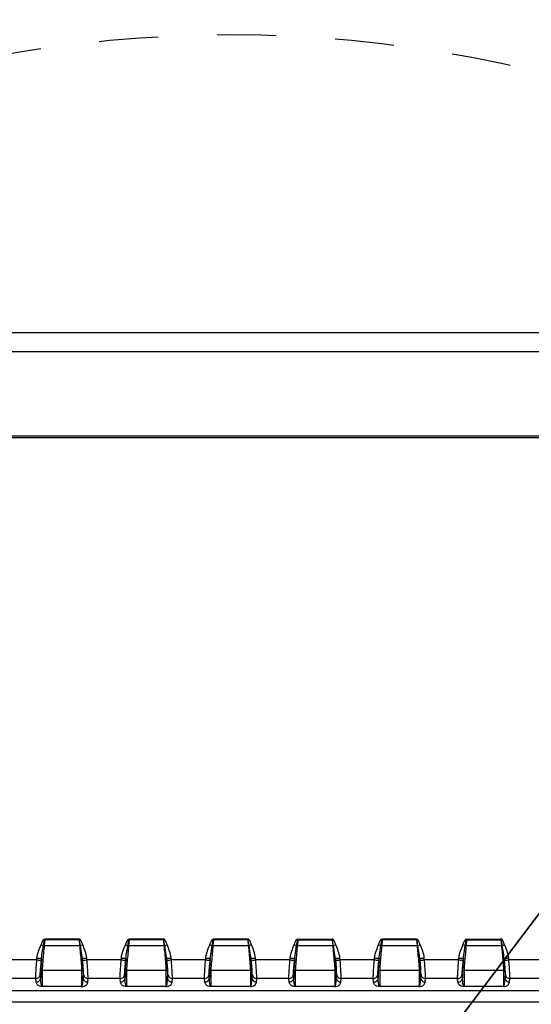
# Paper-space layout 'DRW0010_1_1' of a CAD drawing. Header units: millimetres. Extents: x 0 to 420, y 0 to 297.
# Tile 104 of 108: x 291 to 311, y 237 to 276. Entities that reach past the tile are written whole.
import ezdxf

# ---------------------------------------------------------------- set-up
doc = ezdxf.new("R2010")
doc.units = ezdxf.units.MM
doc.header["$LTSCALE"] = 23.1
doc.linetypes.add('DASHED', pattern=[0.2, 0.1, -0.1])
doc.layers.get('0').update_dxf_attribs({"linetype": 'CONTINUOUS'})
doc.layers.add('DIM_PILOTEES', color=7, linetype='CONTINUOUS')
doc.styles.get("Standard").update_dxf_attribs({"font": 'txt', "width": 0.7})
doc.styles.add('TEXTSTYLE_4', font='txt')
doc.dimstyles.new('DIMSTYLE_5', dxfattribs={"dimtxt": 2.5, "dimasz": 3.5, "dimexe": 2, "dimexo": 0, "dimtad": 1, "dimdsep": 46, "dimtxsty": 'Standard', "dimblk": '_FILLED', "dimblk1": '_FILLED', "dimblk2": '_FILLED', "dimcen": 0.09, "dimazin": 2, "dimtp": 0.3, "dimtm": 0.3, "dimtfac": 1, "dimtmove": 0, "dimatfit": 2, "dimldrblk": '_FILLED', "dimfxl": 0, "dimtolj": 1, "dimarcsym": 0})

# ---------------------------------------------------------------- blocks, each defined once
blk = doc.blocks.new('_FILLED')
at = {"color": 0, "linetype": 'ByBlock'}
blk.add_solid([(0, 0), (-1, 0.143), (-1, -0.143)], dxfattribs=at)
blk = doc.blocks.new('*D12')
at = {"layer": 'DIM_PILOTEES', "color": 2, "linetype": 'Continuous'}
for p, q in [((299.025, 224.984), (341.888, 281.649)), ((329.397, 265.136), (299.025, 224.984)), ((268.653, 184.832), (299.025, 224.984))]:
    blk.add_line(p, q, dxfattribs=at)
at = {"layer": 'DIM_PILOTEES', "color": 2, "linetype": 'Continuous', "xscale": 3.5, "yscale": 3.5, "zscale": 3.5}
for p, rotation in [((329.397, 265.136), 52.894858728), ((268.653, 184.832), 232.894858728)]:
    blk.add_blockref('_FILLED', p, dxfattribs=dict(at, rotation=rotation))
at = {"layer": 'DIM_PILOTEES', "color": 2, "linetype": 'Continuous', "insert": (332.106, 273.897), "char_height": 2.5, "width": 18.125, "attachment_point": 1, "rotation": 52.8949, "line_spacing_factor": 0.9, "style": 'TEXTSTYLE_4'}
blk.add_mtext('{\\ftxt;\\W0.0001;\\H0.0001;\\~}{\\ftxt;\\W1.3333333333;\\H2.5; }{\\ftxt;\\W0.0001;\\H0.0001;\\~}{\\ftxt;\\W0.0001;\\H0.0001;\\~}{\\ftxt;\\W3.5;\\H2.5; }{\\ftxt;\\W0.0001;\\H0.0001;\\~}', dxfattribs=at)

psp = doc.layouts.new('DRW0010_1_1')

# ---------------------------------------------------------------- linework, layer by layer
at = {"color": 7, "linetype": 'Continuous'}
for p, q in [((267.525, 263.6843), (330.525, 263.6843)), ((267.525, 262.9343), (330.525, 262.9343)), ((266.325, 259.6343), (331.725, 259.6343)), ((331.1347, 259.5579), (266.9154, 259.5579)), ((291.7549, 239.9061), (291.7337, 239.6789)), ((291.7549, 239.9061), (291.7549, 239.9342)), ((293.0952, 239.9342), (291.7549, 239.9342)), ((293.0952, 239.9061), (291.7549, 239.9061)), ((293.0952, 239.9061), (293.0952, 239.9342)), ((293.0952, 239.9061), (293.1163, 239.6789)), ((295.0549, 239.9061), (295.0337, 239.6789)), ((295.0549, 239.9061), (295.0549, 239.9342)), ((296.3952, 239.9342), (295.0549, 239.9342)), ((296.3952, 239.9061), (295.0549, 239.9061)), ((296.3952, 239.9061), (296.3952, 239.9342)), ((296.3952, 239.9061), (296.4163, 239.6789)), ((298.3549, 239.9061), (298.3337, 239.6789)), ((298.3549, 239.9061), (298.3549, 239.9342)), ((299.6952, 239.9342), (298.3549, 239.9342)), ((299.6952, 239.9061), (298.3549, 239.9061)), ((299.6952, 239.9061), (299.6952, 239.9342)), ((299.6952, 239.9061), (299.7163, 239.6789)), ((301.6549, 239.9061), (301.6337, 239.6789)), ((301.6549, 239.9342), (301.6549, 239.9061)), ((301.6549, 239.9342), (302.9916, 239.9278)), ((301.6549, 239.9061), (302.9952, 239.9061)), ((302.9952, 239.9061), (302.9952, 239.9342)), ((302.9952, 239.9061), (303.0163, 239.6789)), ((304.9549, 239.9061), (304.9337, 239.6789)), ((304.9549, 239.9061), (304.9549, 239.9342)), ((306.2952, 239.9342), (304.9549, 239.9342)), ((306.2952, 239.9061), (304.9549, 239.9061)), ((306.2952, 239.9061), (306.2952, 239.9342)), ((306.2952, 239.9061), (306.3163, 239.6789)), ((308.2549, 239.9061), (308.2337, 239.6789)), ((308.2549, 239.9342), (308.2549, 239.9061)), ((308.2549, 239.9342), (309.5916, 239.9278)), ((308.2549, 239.9061), (309.5952, 239.9061)), ((309.5952, 239.9061), (309.5952, 239.9342)), ((309.5952, 239.9061), (309.6163, 239.6789)), ((291.7337, 239.6789), (293.1163, 239.6789)), ((295.0337, 239.6789), (296.4163, 239.6789)), ((298.3337, 239.6789), (299.7163, 239.6789)), ((301.6337, 239.6789), (303.0163, 239.6789)), ((304.9337, 239.6789), (306.3163, 239.6789)), ((308.2337, 239.6789), (309.6163, 239.6789)), ((291.4437, 239.117), (290.1063, 239.117)), ((291.4437, 239.117), (291.4507, 239.1901)), ((291.6228, 239.1028), (291.6299, 239.176)), ((293.2272, 239.1028), (293.2202, 239.176)), ((293.4063, 239.117), (293.3993, 239.1901)), ((294.7437, 239.117), (293.4063, 239.117)), ((294.7437, 239.117), (294.7507, 239.1901)), ((294.9228, 239.1028), (294.9299, 239.176)), ((296.5272, 239.1028), (296.5202, 239.176)), ((296.7063, 239.117), (296.6993, 239.1901)), ((298.0437, 239.117), (296.7063, 239.117)), ((298.0437, 239.117), (298.0507, 239.1901)), ((298.2228, 239.1028), (298.2299, 239.176)), ((299.8272, 239.1028), (299.8202, 239.176)), ((300.0063, 239.117), (299.9993, 239.1901)), ((301.3437, 239.117), (300.0063, 239.117)), ((301.3437, 239.117), (301.3507, 239.1901)), ((301.5228, 239.1028), (301.5299, 239.176)), ((303.1272, 239.1028), (303.1202, 239.176)), ((303.3063, 239.117), (303.2993, 239.1901)), ((304.6437, 239.117), (303.3063, 239.117)), ((304.6437, 239.117), (304.6507, 239.1901)), ((304.8228, 239.1028), (304.8299, 239.176)), ((306.4272, 239.1028), (306.4202, 239.176)), ((306.6063, 239.117), (306.5993, 239.1901)), ((307.9437, 239.117), (306.6063, 239.117)), ((307.9437, 239.117), (307.9507, 239.1901)), ((308.1228, 239.1028), (308.1299, 239.176)), ((309.7272, 239.1028), (309.7202, 239.176)), ((309.9063, 239.117), (309.8993, 239.1901)), ((311.2437, 239.117), (309.9063, 239.117)), ((291.5947, 238.6562), (291.5947, 238.4103)), ((291.6544, 238.7094), (291.6547, 238.0685)), ((291.6544, 238.7094), (293.1956, 238.7094)), ((293.1956, 238.7094), (293.1949, 238.0685)), ((293.2553, 238.6562), (293.2553, 238.4103)), ((294.8947, 238.6562), (294.8947, 238.4103)), ((294.9544, 238.7094), (294.9547, 238.0685)), ((294.9544, 238.7094), (296.4956, 238.7094)), ((296.4956, 238.7094), (296.4949, 238.0685)), ((296.5553, 238.6562), (296.5553, 238.4103)), ((298.1947, 238.6562), (298.1947, 238.4103)), ((298.2544, 238.7094), (298.2547, 238.0685)), ((298.2544, 238.7094), (299.7956, 238.7094)), ((299.7956, 238.7094), (299.7949, 238.0685)), ((299.8553, 238.6562), (299.8553, 238.4103)), ((301.4947, 238.6562), (301.4947, 238.4103)), ((301.5544, 238.7094), (301.5547, 238.0685)), ((301.5544, 238.7094), (303.0956, 238.7094)), ((303.0956, 238.7094), (303.0949, 238.0685)), ((303.1553, 238.6562), (303.1553, 238.4103)), ((304.7947, 238.6562), (304.7947, 238.4103)), ((304.8544, 238.7094), (304.8547, 238.0685)), ((304.8544, 238.7094), (306.3956, 238.7094)), ((306.3956, 238.7094), (306.3949, 238.0685)), ((306.4553, 238.6562), (306.4553, 238.4103)), ((308.0947, 238.6562), (308.0947, 238.4103)), ((308.1544, 238.7094), (308.1547, 238.0685)), ((308.1544, 238.7094), (309.6956, 238.7094)), ((309.6956, 238.7094), (309.6949, 238.0685)), ((309.7553, 238.6562), (309.7553, 238.4103)), ((291.3997, 238.3829), (290.1503, 238.3829)), ((291.4155, 238.2482), (291.3997, 238.3829)), ((291.5947, 238.4103), (291.5789, 238.545)), ((293.2553, 238.4103), (293.2712, 238.545)), ((293.4344, 238.2482), (293.4503, 238.3829)), ((294.6997, 238.3829), (293.4503, 238.3829)), ((294.7155, 238.2482), (294.6997, 238.3829)), ((294.8947, 238.4103), (294.8789, 238.545)), ((296.5553, 238.4103), (296.5712, 238.545)), ((296.7344, 238.2482), (296.7503, 238.3829)), ((297.9997, 238.3829), (296.7503, 238.3829)), ((298.0155, 238.2482), (297.9997, 238.3829)), ((298.1947, 238.4103), (298.1789, 238.545)), ((299.8553, 238.4103), (299.8712, 238.545)), ((300.0344, 238.2482), (300.0503, 238.3829)), ((301.2997, 238.3829), (300.0503, 238.3829)), ((301.3155, 238.2482), (301.2997, 238.3829)), ((301.4947, 238.4103), (301.4789, 238.545)), ((303.1553, 238.4103), (303.1712, 238.545)), ((303.3344, 238.2482), (303.3503, 238.3829)), ((304.5997, 238.3829), (303.3503, 238.3829)), ((304.6155, 238.2482), (304.5997, 238.3829)), ((304.7947, 238.4103), (304.7789, 238.545)), ((306.4553, 238.4103), (306.4712, 238.545)), ((306.6344, 238.2482), (306.6503, 238.3829)), ((307.8997, 238.3829), (306.6503, 238.3829)), ((307.9155, 238.2482), (307.8997, 238.3829)), ((308.0947, 238.4103), (308.0789, 238.545)), ((309.7553, 238.4103), (309.7712, 238.545)), ((309.9344, 238.2482), (309.9503, 238.3829)), ((311.1997, 238.3829), (309.9503, 238.3829)), ((268.7464, 237.9194), (329.3034, 237.9194)), ((293.1825, 238.0685), (291.6534, 238.0686)), ((296.4825, 238.0685), (294.9534, 238.0686)), ((299.7825, 238.0685), (298.2534, 238.0686)), ((303.0825, 238.0685), (301.5534, 238.0686)), ((306.3825, 238.0685), (304.8534, 238.0686)), ((309.6825, 238.0685), (308.1534, 238.0686)), ((267.8444, 237.4806), (330.2054, 237.4806))]:
    psp.add_line(p, q, dxfattribs=at)
at = {"color": 7, "linetype": 'DASHED'}
psp.add_arc((299.025, 224.9843), 50.3455, 45.91295, 134.08705, dxfattribs=at)
at = {"color": 7, "linetype": 'Continuous'}
for centre, radius, start, end in [((294.6173, 248.3015), 9.1006, 250.70276, 251.32129), ((290.235, 248.2948), 9.0936, 288.67865, 289.29768), ((297.9173, 248.3015), 9.1006, 250.70276, 251.32129), ((293.535, 248.2948), 9.0936, 288.67865, 289.29768), ((301.2173, 248.3015), 9.1006, 250.70276, 251.32129), ((296.835, 248.2948), 9.0936, 288.67865, 289.29768), ((304.5173, 248.3015), 9.1006, 250.70276, 251.32129), ((300.1319, 248.3039), 9.1031, 288.67869, 289.29707), ((307.8173, 248.3015), 9.1006, 250.70276, 251.32129), ((303.435, 248.2948), 9.0936, 288.67865, 289.29768), ((311.1173, 248.3015), 9.1006, 250.70276, 251.32129), ((306.7319, 248.3039), 9.1031, 288.67869, 289.29707)]:
    psp.add_arc(centre, radius, start, end, dxfattribs=at)
for points, knots in [([(291.6099, 239.7122), (291.625, 239.7554), (291.651, 239.8213), (291.6944, 239.8959), (291.7327, 239.9367), (291.7549, 239.9342)], [0, 0, 0, 0, 0.5031697, 0.7547463, 1, 1, 1, 1]), ([(291.7028, 239.6802), (291.7088, 239.7185), (291.7185, 239.7757), (291.7317, 239.843), (291.7417, 239.8795), (291.7472, 239.9002), (291.7549, 239.9061)], [0, 0, 0, 0, 0.4998669, 0.7499509, 0.8749615, 1, 1, 1, 1]), ([(293.2402, 239.7122), (293.2251, 239.7553), (293.1945, 239.8336), (293.1389, 239.9271), (293.0952, 239.9342)], [0, 0, 0, 0, 0.5082024, 1, 1, 1, 1]), ([(293.1473, 239.6802), (293.1412, 239.7186), (293.132, 239.7765), (293.1157, 239.8513), (293.1071, 239.891), (293.0952, 239.9061)], [0, 0, 0, 0, 0.5007794, 0.7511613, 1, 1, 1, 1]), ([(294.9099, 239.7122), (294.925, 239.7554), (294.951, 239.8213), (294.9944, 239.8959), (295.0327, 239.9367), (295.0549, 239.9342)], [0, 0, 0, 0, 0.5031697, 0.7547463, 1, 1, 1, 1]), ([(295.0028, 239.6802), (295.0088, 239.7185), (295.0185, 239.7757), (295.0317, 239.843), (295.0417, 239.8795), (295.0472, 239.9002), (295.0549, 239.9061)], [0, 0, 0, 0, 0.4998669, 0.7499509, 0.8749615, 1, 1, 1, 1]), ([(296.5402, 239.7122), (296.5251, 239.7553), (296.4945, 239.8336), (296.4389, 239.9271), (296.3952, 239.9342)], [0, 0, 0, 0, 0.5082024, 1, 1, 1, 1]), ([(296.4473, 239.6802), (296.4412, 239.7186), (296.432, 239.7765), (296.4157, 239.8513), (296.4071, 239.891), (296.3952, 239.9061)], [0, 0, 0, 0, 0.5007794, 0.7511613, 1, 1, 1, 1]), ([(298.2099, 239.7122), (298.225, 239.7554), (298.251, 239.8213), (298.2944, 239.8959), (298.3327, 239.9367), (298.3549, 239.9342)], [0, 0, 0, 0, 0.5031697, 0.7547463, 1, 1, 1, 1]), ([(298.3028, 239.6802), (298.3088, 239.7185), (298.3185, 239.7757), (298.3317, 239.843), (298.3417, 239.8795), (298.3472, 239.9002), (298.3549, 239.9061)], [0, 0, 0, 0, 0.4998669, 0.7499509, 0.8749615, 1, 1, 1, 1]), ([(299.8402, 239.7122), (299.8251, 239.7553), (299.7945, 239.8336), (299.7389, 239.9271), (299.6952, 239.9342)], [0, 0, 0, 0, 0.5082024, 1, 1, 1, 1]), ([(299.7473, 239.6802), (299.7412, 239.7186), (299.732, 239.7765), (299.7157, 239.8513), (299.7071, 239.891), (299.6952, 239.9061)], [0, 0, 0, 0, 0.5007794, 0.7511613, 1, 1, 1, 1]), ([(301.5099, 239.7122), (301.525, 239.7554), (301.551, 239.8213), (301.5944, 239.8959), (301.6327, 239.9367), (301.6549, 239.9342)], [0, 0, 0, 0, 0.5031697, 0.7547463, 1, 1, 1, 1]), ([(301.6028, 239.6802), (301.6088, 239.7185), (301.6185, 239.7757), (301.6317, 239.843), (301.6417, 239.8795), (301.6472, 239.9002), (301.6549, 239.9061)], [0, 0, 0, 0, 0.4998669, 0.7499509, 0.8749615, 1, 1, 1, 1]), ([(303.1402, 239.7122), (303.1326, 239.734), (303.1164, 239.7774), (303.0928, 239.8305), (303.0665, 239.8692), (303.0573, 239.9035), (303.0275, 239.9266), (303.0037, 239.9279), (302.9916, 239.9278)], [0, 0, 0, 0, 0.2494412, 0.4984562, 0.623578, 0.7512766, 0.8706294, 1, 1, 1, 1]), ([(303.0473, 239.6802), (303.0413, 239.7185), (303.0327, 239.7771), (303.0146, 239.8499), (303.0101, 239.8938), (302.9952, 239.9061)], [0, 0, 0, 0, 0.5006177, 0.7502146, 1, 1, 1, 1]), ([(304.8099, 239.7122), (304.825, 239.7554), (304.851, 239.8213), (304.8944, 239.8959), (304.9327, 239.9367), (304.9549, 239.9342)], [0, 0, 0, 0, 0.5031697, 0.7547463, 1, 1, 1, 1]), ([(304.9028, 239.6802), (304.9088, 239.7185), (304.9185, 239.7757), (304.9317, 239.843), (304.9417, 239.8795), (304.9472, 239.9002), (304.9549, 239.9061)], [0, 0, 0, 0, 0.4998669, 0.7499509, 0.8749615, 1, 1, 1, 1]), ([(306.4402, 239.7122), (306.4251, 239.7553), (306.3945, 239.8336), (306.3389, 239.9271), (306.2952, 239.9342)], [0, 0, 0, 0, 0.5082024, 1, 1, 1, 1]), ([(306.3473, 239.6802), (306.3412, 239.7186), (306.332, 239.7765), (306.3157, 239.8513), (306.3071, 239.891), (306.2952, 239.9061)], [0, 0, 0, 0, 0.5007794, 0.7511613, 1, 1, 1, 1]), ([(308.1099, 239.7122), (308.125, 239.7554), (308.151, 239.8213), (308.1944, 239.8959), (308.2327, 239.9367), (308.2549, 239.9342)], [0, 0, 0, 0, 0.5031697, 0.7547463, 1, 1, 1, 1]), ([(308.2028, 239.6802), (308.2088, 239.7185), (308.2185, 239.7757), (308.2317, 239.843), (308.2417, 239.8795), (308.2472, 239.9002), (308.2549, 239.9061)], [0, 0, 0, 0, 0.4998669, 0.7499509, 0.8749615, 1, 1, 1, 1]), ([(309.7402, 239.7122), (309.7326, 239.734), (309.7164, 239.7774), (309.6928, 239.8305), (309.6665, 239.8692), (309.6573, 239.9035), (309.6275, 239.9266), (309.6037, 239.9279), (309.5916, 239.9278)], [0, 0, 0, 0, 0.2494412, 0.4984562, 0.623578, 0.7512766, 0.8706294, 1, 1, 1, 1]), ([(309.6473, 239.6802), (309.6413, 239.7185), (309.6327, 239.7771), (309.6146, 239.8499), (309.6101, 239.8938), (309.5952, 239.9061)], [0, 0, 0, 0, 0.5006177, 0.7502146, 1, 1, 1, 1]), ([(291.6299, 239.176), (291.6334, 239.2167), (291.6538, 239.3854), (291.6837, 239.5527), (291.7028, 239.6802)], [0, 0, 0, 0, 0.2408995, 1, 1, 1, 1]), ([(291.7337, 239.6789), (291.7132, 239.4683), (291.6868, 239.1454), (291.6544, 238.822), (291.6544, 238.7094)], [0, 0, 0, 0, 0.6525238, 1, 1, 1, 1]), ([(293.1163, 239.6789), (293.1369, 239.4683), (293.1632, 239.1454), (293.1956, 238.822), (293.1956, 238.7094)], [0, 0, 0, 0, 0.6525222, 1, 1, 1, 1]), ([(293.2202, 239.176), (293.2166, 239.2167), (293.1963, 239.3854), (293.1663, 239.5527), (293.1473, 239.6802)], [0, 0, 0, 0, 0.2408991, 1, 1, 1, 1]), ([(294.9299, 239.176), (294.9334, 239.2167), (294.9538, 239.3854), (294.9837, 239.5527), (295.0028, 239.6802)], [0, 0, 0, 0, 0.2408995, 1, 1, 1, 1]), ([(295.0337, 239.6789), (295.0132, 239.4683), (294.9868, 239.1454), (294.9544, 238.822), (294.9544, 238.7094)], [0, 0, 0, 0, 0.6525238, 1, 1, 1, 1]), ([(296.4163, 239.6789), (296.4369, 239.4683), (296.4632, 239.1454), (296.4956, 238.822), (296.4956, 238.7094)], [0, 0, 0, 0, 0.6525222, 1, 1, 1, 1]), ([(296.5202, 239.176), (296.5166, 239.2167), (296.4963, 239.3854), (296.4663, 239.5527), (296.4473, 239.6802)], [0, 0, 0, 0, 0.2408991, 1, 1, 1, 1]), ([(298.2299, 239.176), (298.2334, 239.2167), (298.2538, 239.3854), (298.2837, 239.5527), (298.3028, 239.6802)], [0, 0, 0, 0, 0.2408995, 1, 1, 1, 1]), ([(298.3337, 239.6789), (298.3132, 239.4683), (298.2868, 239.1454), (298.2544, 238.822), (298.2544, 238.7094)], [0, 0, 0, 0, 0.6525238, 1, 1, 1, 1]), ([(299.7163, 239.6789), (299.7369, 239.4683), (299.7632, 239.1454), (299.7956, 238.822), (299.7956, 238.7094)], [0, 0, 0, 0, 0.6525222, 1, 1, 1, 1]), ([(299.8202, 239.176), (299.8166, 239.2167), (299.7963, 239.3854), (299.7663, 239.5527), (299.7473, 239.6802)], [0, 0, 0, 0, 0.2408991, 1, 1, 1, 1]), ([(301.5299, 239.176), (301.5334, 239.2167), (301.5538, 239.3854), (301.5837, 239.5527), (301.6028, 239.6802)], [0, 0, 0, 0, 0.2408995, 1, 1, 1, 1]), ([(301.6337, 239.6789), (301.6132, 239.4683), (301.5868, 239.1454), (301.5544, 238.822), (301.5544, 238.7094)], [0, 0, 0, 0, 0.6525238, 1, 1, 1, 1]), ([(303.0163, 239.6789), (303.0369, 239.4683), (303.0632, 239.1454), (303.0956, 238.822), (303.0956, 238.7094)], [0, 0, 0, 0, 0.6525222, 1, 1, 1, 1]), ([(303.1202, 239.176), (303.1166, 239.2167), (303.0963, 239.3854), (303.0663, 239.5527), (303.0473, 239.6802)], [0, 0, 0, 0, 0.2408991, 1, 1, 1, 1]), ([(304.8299, 239.176), (304.8334, 239.2167), (304.8538, 239.3854), (304.8837, 239.5527), (304.9028, 239.6802)], [0, 0, 0, 0, 0.2408995, 1, 1, 1, 1]), ([(304.9337, 239.6789), (304.9132, 239.4683), (304.8868, 239.1454), (304.8544, 238.822), (304.8544, 238.7094)], [0, 0, 0, 0, 0.6525238, 1, 1, 1, 1]), ([(306.3163, 239.6789), (306.3369, 239.4683), (306.3632, 239.1454), (306.3956, 238.822), (306.3956, 238.7094)], [0, 0, 0, 0, 0.6525222, 1, 1, 1, 1]), ([(306.4202, 239.176), (306.4166, 239.2167), (306.3963, 239.3854), (306.3663, 239.5527), (306.3473, 239.6802)], [0, 0, 0, 0, 0.2408991, 1, 1, 1, 1]), ([(308.1299, 239.176), (308.1334, 239.2167), (308.1538, 239.3854), (308.1837, 239.5527), (308.2028, 239.6802)], [0, 0, 0, 0, 0.2408995, 1, 1, 1, 1]), ([(308.2337, 239.6789), (308.2132, 239.4683), (308.1868, 239.1454), (308.1544, 238.822), (308.1544, 238.7094)], [0, 0, 0, 0, 0.6525238, 1, 1, 1, 1]), ([(309.6163, 239.6789), (309.6369, 239.4683), (309.6632, 239.1454), (309.6956, 238.822), (309.6956, 238.7094)], [0, 0, 0, 0, 0.6525222, 1, 1, 1, 1]), ([(309.7202, 239.176), (309.7166, 239.2167), (309.6963, 239.3854), (309.6663, 239.5527), (309.6473, 239.6802)], [0, 0, 0, 0, 0.2408991, 1, 1, 1, 1]), ([(291.3997, 238.3829), (291.3975, 238.4072), (291.4042, 238.4861), (291.4103, 238.6414), (291.4259, 238.8618), (291.4372, 239.0278), (291.4437, 239.117)], [0, 0, 0, 0, 0.099541, 0.3212284, 0.6352803, 1, 1, 1, 1]), ([(291.4437, 239.117), (291.4662, 239.1148), (291.5078, 239.1117), (291.5636, 239.1043), (291.5987, 239.1069), (291.619, 239.0999), (291.6228, 239.1028)], [0, 0, 0, 0, 0.3779576, 0.7005755, 0.9182462, 1, 1, 1, 1]), ([(291.4507, 239.1901), (291.4733, 239.1879), (291.5148, 239.1848), (291.5706, 239.1775), (291.6057, 239.18), (291.626, 239.173), (291.6299, 239.176)], [0, 0, 0, 0, 0.3779574, 0.7005752, 0.918246, 1, 1, 1, 1]), ([(291.5789, 238.545), (291.5767, 238.5634), (291.5834, 238.6236), (291.5894, 238.7416), (291.605, 238.9091), (291.6163, 239.0351), (291.6228, 239.1028)], [0, 0, 0, 0, 0.0995633, 0.3213976, 0.6354612, 1, 1, 1, 1]), ([(291.6299, 239.176), (291.6205, 239.0635), (291.6078, 238.8904), (291.5947, 238.717), (291.5947, 238.6562)], [0, 0, 0, 0, 0.6500108, 1, 1, 1, 1]), ([(293.2202, 239.176), (293.2241, 239.173), (293.2443, 239.18), (293.2794, 239.1775), (293.3353, 239.1848), (293.3768, 239.1879), (293.3993, 239.1901)], [0, 0, 0, 0, 0.0817663, 0.2994415, 0.622055, 1, 1, 1, 1]), ([(293.2202, 239.176), (293.2295, 239.0635), (293.2422, 238.8904), (293.2553, 238.717), (293.2553, 238.6562)], [0, 0, 0, 0, 0.6500075, 1, 1, 1, 1]), ([(293.2272, 239.1028), (293.2311, 239.0999), (293.2513, 239.1069), (293.2865, 239.1043), (293.3423, 239.1117), (293.3838, 239.1148), (293.4063, 239.117)], [0, 0, 0, 0, 0.0817665, 0.2994417, 0.6220551, 1, 1, 1, 1]), ([(293.2712, 238.545), (293.2734, 238.5634), (293.2666, 238.6236), (293.2606, 238.7416), (293.245, 238.9091), (293.2337, 239.0351), (293.2272, 239.1028)], [0, 0, 0, 0, 0.0995719, 0.3213895, 0.6354423, 1, 1, 1, 1]), ([(293.4503, 238.3829), (293.4525, 238.4072), (293.4458, 238.4861), (293.4398, 238.6414), (293.4242, 238.8618), (293.4128, 239.0278), (293.4063, 239.117)], [0, 0, 0, 0, 0.0995416, 0.3212267, 0.6352772, 1, 1, 1, 1]), ([(294.6997, 238.3829), (294.6975, 238.4072), (294.7042, 238.4861), (294.7103, 238.6414), (294.7259, 238.8618), (294.7372, 239.0278), (294.7437, 239.117)], [0, 0, 0, 0, 0.099541, 0.3212284, 0.6352803, 1, 1, 1, 1]), ([(294.7437, 239.117), (294.7662, 239.1148), (294.8078, 239.1117), (294.8636, 239.1043), (294.8987, 239.1069), (294.919, 239.0999), (294.9228, 239.1028)], [0, 0, 0, 0, 0.3779576, 0.7005755, 0.9182462, 1, 1, 1, 1]), ([(294.7507, 239.1901), (294.7733, 239.1879), (294.8148, 239.1848), (294.8706, 239.1775), (294.9057, 239.18), (294.926, 239.173), (294.9299, 239.176)], [0, 0, 0, 0, 0.3779574, 0.7005752, 0.918246, 1, 1, 1, 1]), ([(294.8789, 238.545), (294.8767, 238.5634), (294.8834, 238.6236), (294.8894, 238.7416), (294.905, 238.9091), (294.9163, 239.0351), (294.9228, 239.1028)], [0, 0, 0, 0, 0.0995633, 0.3213976, 0.6354612, 1, 1, 1, 1]), ([(294.9299, 239.176), (294.9205, 239.0635), (294.9078, 238.8904), (294.8947, 238.717), (294.8947, 238.6562)], [0, 0, 0, 0, 0.6500108, 1, 1, 1, 1]), ([(296.5202, 239.176), (296.5241, 239.173), (296.5443, 239.18), (296.5794, 239.1775), (296.6353, 239.1848), (296.6768, 239.1879), (296.6993, 239.1901)], [0, 0, 0, 0, 0.0817663, 0.2994415, 0.622055, 1, 1, 1, 1]), ([(296.5202, 239.176), (296.5295, 239.0635), (296.5422, 238.8904), (296.5553, 238.717), (296.5553, 238.6562)], [0, 0, 0, 0, 0.6500075, 1, 1, 1, 1]), ([(296.5272, 239.1028), (296.5311, 239.0999), (296.5513, 239.1069), (296.5865, 239.1043), (296.6423, 239.1117), (296.6838, 239.1148), (296.7063, 239.117)], [0, 0, 0, 0, 0.0817665, 0.2994417, 0.6220551, 1, 1, 1, 1]), ([(296.5712, 238.545), (296.5734, 238.5634), (296.5666, 238.6236), (296.5606, 238.7416), (296.545, 238.9091), (296.5337, 239.0351), (296.5272, 239.1028)], [0, 0, 0, 0, 0.0995719, 0.3213895, 0.6354423, 1, 1, 1, 1]), ([(296.7503, 238.3829), (296.7525, 238.4072), (296.7458, 238.4861), (296.7398, 238.6414), (296.7242, 238.8618), (296.7128, 239.0278), (296.7063, 239.117)], [0, 0, 0, 0, 0.0995416, 0.3212267, 0.6352772, 1, 1, 1, 1]), ([(297.9997, 238.3829), (297.9975, 238.4072), (298.0042, 238.4861), (298.0103, 238.6414), (298.0259, 238.8618), (298.0372, 239.0278), (298.0437, 239.117)], [0, 0, 0, 0, 0.099541, 0.3212284, 0.6352803, 1, 1, 1, 1]), ([(298.0437, 239.117), (298.0662, 239.1148), (298.1078, 239.1117), (298.1636, 239.1043), (298.1987, 239.1069), (298.219, 239.0999), (298.2228, 239.1028)], [0, 0, 0, 0, 0.3779576, 0.7005755, 0.9182462, 1, 1, 1, 1]), ([(298.0507, 239.1901), (298.0733, 239.1879), (298.1148, 239.1848), (298.1706, 239.1775), (298.2057, 239.18), (298.226, 239.173), (298.2299, 239.176)], [0, 0, 0, 0, 0.3779574, 0.7005752, 0.918246, 1, 1, 1, 1]), ([(298.1789, 238.545), (298.1767, 238.5634), (298.1834, 238.6236), (298.1894, 238.7416), (298.205, 238.9091), (298.2163, 239.0351), (298.2228, 239.1028)], [0, 0, 0, 0, 0.0995633, 0.3213976, 0.6354612, 1, 1, 1, 1]), ([(298.2299, 239.176), (298.2205, 239.0635), (298.2078, 238.8904), (298.1947, 238.717), (298.1947, 238.6562)], [0, 0, 0, 0, 0.6500108, 1, 1, 1, 1]), ([(299.8202, 239.176), (299.8241, 239.173), (299.8443, 239.18), (299.8794, 239.1775), (299.9353, 239.1848), (299.9768, 239.1879), (299.9993, 239.1901)], [0, 0, 0, 0, 0.0817663, 0.2994415, 0.622055, 1, 1, 1, 1]), ([(299.8202, 239.176), (299.8295, 239.0635), (299.8422, 238.8904), (299.8553, 238.717), (299.8553, 238.6562)], [0, 0, 0, 0, 0.6500075, 1, 1, 1, 1]), ([(299.8272, 239.1028), (299.8311, 239.0999), (299.8513, 239.1069), (299.8865, 239.1043), (299.9423, 239.1117), (299.9838, 239.1148), (300.0063, 239.117)], [0, 0, 0, 0, 0.0817665, 0.2994417, 0.6220551, 1, 1, 1, 1]), ([(299.8712, 238.545), (299.8734, 238.5634), (299.8666, 238.6236), (299.8606, 238.7416), (299.845, 238.9091), (299.8337, 239.0351), (299.8272, 239.1028)], [0, 0, 0, 0, 0.0995719, 0.3213895, 0.6354423, 1, 1, 1, 1]), ([(300.0503, 238.3829), (300.0525, 238.4072), (300.0458, 238.4861), (300.0398, 238.6414), (300.0242, 238.8618), (300.0128, 239.0278), (300.0063, 239.117)], [0, 0, 0, 0, 0.0995416, 0.3212267, 0.6352772, 1, 1, 1, 1]), ([(301.2997, 238.3829), (301.2975, 238.4072), (301.3042, 238.4861), (301.3103, 238.6414), (301.3259, 238.8618), (301.3372, 239.0278), (301.3437, 239.117)], [0, 0, 0, 0, 0.099541, 0.3212284, 0.6352803, 1, 1, 1, 1]), ([(301.3437, 239.117), (301.3662, 239.1148), (301.4078, 239.1117), (301.4636, 239.1043), (301.4987, 239.1069), (301.519, 239.0999), (301.5228, 239.1028)], [0, 0, 0, 0, 0.3779576, 0.7005755, 0.9182462, 1, 1, 1, 1]), ([(301.3507, 239.1901), (301.3733, 239.1879), (301.4148, 239.1848), (301.4706, 239.1775), (301.5057, 239.18), (301.526, 239.173), (301.5299, 239.176)], [0, 0, 0, 0, 0.3779574, 0.7005752, 0.918246, 1, 1, 1, 1]), ([(301.4789, 238.545), (301.4767, 238.5634), (301.4834, 238.6236), (301.4894, 238.7416), (301.505, 238.9091), (301.5163, 239.0351), (301.5228, 239.1028)], [0, 0, 0, 0, 0.0995633, 0.3213976, 0.6354612, 1, 1, 1, 1]), ([(301.5299, 239.176), (301.5205, 239.0635), (301.5078, 238.8904), (301.4947, 238.717), (301.4947, 238.6562)], [0, 0, 0, 0, 0.6500108, 1, 1, 1, 1]), ([(303.1202, 239.176), (303.1241, 239.173), (303.1443, 239.18), (303.1794, 239.1775), (303.2353, 239.1848), (303.2768, 239.1879), (303.2993, 239.1901)], [0, 0, 0, 0, 0.0817663, 0.2994415, 0.622055, 1, 1, 1, 1]), ([(303.1202, 239.176), (303.1295, 239.0635), (303.1422, 238.8904), (303.1553, 238.717), (303.1553, 238.6562)], [0, 0, 0, 0, 0.6500075, 1, 1, 1, 1]), ([(303.1272, 239.1028), (303.1311, 239.0999), (303.1513, 239.1069), (303.1865, 239.1043), (303.2423, 239.1117), (303.2838, 239.1148), (303.3063, 239.117)], [0, 0, 0, 0, 0.0817665, 0.2994417, 0.6220551, 1, 1, 1, 1]), ([(303.1712, 238.545), (303.1734, 238.5634), (303.1666, 238.6236), (303.1606, 238.7416), (303.145, 238.9091), (303.1337, 239.0351), (303.1272, 239.1028)], [0, 0, 0, 0, 0.0995719, 0.3213895, 0.6354423, 1, 1, 1, 1]), ([(303.3503, 238.3829), (303.3525, 238.4072), (303.3458, 238.4861), (303.3398, 238.6414), (303.3242, 238.8618), (303.3128, 239.0278), (303.3063, 239.117)], [0, 0, 0, 0, 0.0995416, 0.3212267, 0.6352772, 1, 1, 1, 1]), ([(304.5997, 238.3829), (304.5975, 238.4072), (304.6042, 238.4861), (304.6103, 238.6414), (304.6259, 238.8618), (304.6372, 239.0278), (304.6437, 239.117)], [0, 0, 0, 0, 0.099541, 0.3212284, 0.6352803, 1, 1, 1, 1]), ([(304.6437, 239.117), (304.6662, 239.1148), (304.7078, 239.1117), (304.7636, 239.1043), (304.7987, 239.1069), (304.819, 239.0999), (304.8228, 239.1028)], [0, 0, 0, 0, 0.3779576, 0.7005755, 0.9182462, 1, 1, 1, 1]), ([(304.6507, 239.1901), (304.6733, 239.1879), (304.7148, 239.1848), (304.7706, 239.1775), (304.8057, 239.18), (304.826, 239.173), (304.8299, 239.176)], [0, 0, 0, 0, 0.3779574, 0.7005752, 0.918246, 1, 1, 1, 1]), ([(304.7789, 238.545), (304.7767, 238.5634), (304.7834, 238.6236), (304.7894, 238.7416), (304.805, 238.9091), (304.8163, 239.0351), (304.8228, 239.1028)], [0, 0, 0, 0, 0.0995633, 0.3213976, 0.6354612, 1, 1, 1, 1]), ([(304.8299, 239.176), (304.8205, 239.0635), (304.8078, 238.8904), (304.7947, 238.717), (304.7947, 238.6562)], [0, 0, 0, 0, 0.6500108, 1, 1, 1, 1]), ([(306.4202, 239.176), (306.4241, 239.173), (306.4443, 239.18), (306.4794, 239.1775), (306.5353, 239.1848), (306.5768, 239.1879), (306.5993, 239.1901)], [0, 0, 0, 0, 0.0817663, 0.2994415, 0.622055, 1, 1, 1, 1]), ([(306.4202, 239.176), (306.4295, 239.0635), (306.4422, 238.8904), (306.4553, 238.717), (306.4553, 238.6562)], [0, 0, 0, 0, 0.6500075, 1, 1, 1, 1]), ([(306.4272, 239.1028), (306.4311, 239.0999), (306.4513, 239.1069), (306.4865, 239.1043), (306.5423, 239.1117), (306.5838, 239.1148), (306.6063, 239.117)], [0, 0, 0, 0, 0.0817665, 0.2994417, 0.6220551, 1, 1, 1, 1]), ([(306.4712, 238.545), (306.4734, 238.5634), (306.4666, 238.6236), (306.4606, 238.7416), (306.445, 238.9091), (306.4337, 239.0351), (306.4272, 239.1028)], [0, 0, 0, 0, 0.0995719, 0.3213895, 0.6354423, 1, 1, 1, 1]), ([(306.6503, 238.3829), (306.6525, 238.4072), (306.6458, 238.4861), (306.6398, 238.6414), (306.6242, 238.8618), (306.6128, 239.0278), (306.6063, 239.117)], [0, 0, 0, 0, 0.0995416, 0.3212267, 0.6352772, 1, 1, 1, 1]), ([(307.8997, 238.3829), (307.8975, 238.4072), (307.9042, 238.4861), (307.9103, 238.6414), (307.9259, 238.8618), (307.9372, 239.0278), (307.9437, 239.117)], [0, 0, 0, 0, 0.099541, 0.3212284, 0.6352803, 1, 1, 1, 1]), ([(307.9437, 239.117), (307.9662, 239.1148), (308.0078, 239.1117), (308.0636, 239.1043), (308.0987, 239.1069), (308.119, 239.0999), (308.1228, 239.1028)], [0, 0, 0, 0, 0.3779576, 0.7005755, 0.9182462, 1, 1, 1, 1]), ([(307.9507, 239.1901), (307.9733, 239.1879), (308.0148, 239.1848), (308.0706, 239.1775), (308.1057, 239.18), (308.126, 239.173), (308.1299, 239.176)], [0, 0, 0, 0, 0.3779574, 0.7005752, 0.918246, 1, 1, 1, 1]), ([(308.0789, 238.545), (308.0767, 238.5634), (308.0834, 238.6236), (308.0894, 238.7416), (308.105, 238.9091), (308.1163, 239.0351), (308.1228, 239.1028)], [0, 0, 0, 0, 0.0995633, 0.3213976, 0.6354612, 1, 1, 1, 1]), ([(308.1299, 239.176), (308.1205, 239.0635), (308.1078, 238.8904), (308.0947, 238.717), (308.0947, 238.6562)], [0, 0, 0, 0, 0.6500108, 1, 1, 1, 1]), ([(309.7202, 239.176), (309.7241, 239.173), (309.7443, 239.18), (309.7794, 239.1775), (309.8353, 239.1848), (309.8768, 239.1879), (309.8993, 239.1901)], [0, 0, 0, 0, 0.0817663, 0.2994415, 0.622055, 1, 1, 1, 1]), ([(309.7202, 239.176), (309.7295, 239.0635), (309.7422, 238.8904), (309.7553, 238.717), (309.7553, 238.6562)], [0, 0, 0, 0, 0.6500075, 1, 1, 1, 1]), ([(309.7272, 239.1028), (309.7311, 239.0999), (309.7513, 239.1069), (309.7865, 239.1043), (309.8423, 239.1117), (309.8838, 239.1148), (309.9063, 239.117)], [0, 0, 0, 0, 0.0817665, 0.2994417, 0.6220551, 1, 1, 1, 1]), ([(309.7712, 238.545), (309.7734, 238.5634), (309.7666, 238.6236), (309.7606, 238.7416), (309.745, 238.9091), (309.7337, 239.0351), (309.7272, 239.1028)], [0, 0, 0, 0, 0.0995719, 0.3213895, 0.6354423, 1, 1, 1, 1]), ([(309.9503, 238.3829), (309.9525, 238.4072), (309.9458, 238.4861), (309.9398, 238.6414), (309.9242, 238.8618), (309.9128, 239.0278), (309.9063, 239.117)], [0, 0, 0, 0, 0.0995416, 0.3212267, 0.6352772, 1, 1, 1, 1]), ([(291.5947, 238.6562), (291.5961, 238.6703), (291.6104, 238.6986), (291.64, 238.7094), (291.6544, 238.7094)], [0, 0, 0, 0, 0.4969043, 1, 1, 1, 1]), ([(293.1956, 238.7094), (293.21, 238.7094), (293.2396, 238.6986), (293.2539, 238.6703), (293.2553, 238.6562)], [0, 0, 0, 0, 0.5030956, 1, 1, 1, 1]), ([(294.8947, 238.6562), (294.8961, 238.6703), (294.9104, 238.6986), (294.94, 238.7094), (294.9544, 238.7094)], [0, 0, 0, 0, 0.4969043, 1, 1, 1, 1]), ([(296.4956, 238.7094), (296.51, 238.7094), (296.5396, 238.6986), (296.5539, 238.6703), (296.5553, 238.6562)], [0, 0, 0, 0, 0.5030956, 1, 1, 1, 1]), ([(298.1947, 238.6562), (298.1961, 238.6703), (298.2104, 238.6986), (298.24, 238.7094), (298.2544, 238.7094)], [0, 0, 0, 0, 0.4969043, 1, 1, 1, 1]), ([(299.7956, 238.7094), (299.81, 238.7094), (299.8396, 238.6986), (299.8539, 238.6703), (299.8553, 238.6562)], [0, 0, 0, 0, 0.5030956, 1, 1, 1, 1]), ([(301.4947, 238.6562), (301.4961, 238.6703), (301.5104, 238.6986), (301.54, 238.7094), (301.5544, 238.7094)], [0, 0, 0, 0, 0.4969043, 1, 1, 1, 1]), ([(303.0956, 238.7094), (303.11, 238.7094), (303.1396, 238.6986), (303.1539, 238.6703), (303.1553, 238.6562)], [0, 0, 0, 0, 0.5030956, 1, 1, 1, 1]), ([(304.7947, 238.6562), (304.7961, 238.6703), (304.8104, 238.6986), (304.84, 238.7094), (304.8544, 238.7094)], [0, 0, 0, 0, 0.4969043, 1, 1, 1, 1]), ([(306.3956, 238.7094), (306.41, 238.7094), (306.4396, 238.6986), (306.4539, 238.6703), (306.4553, 238.6562)], [0, 0, 0, 0, 0.5030956, 1, 1, 1, 1]), ([(308.0947, 238.6562), (308.0961, 238.6703), (308.1104, 238.6986), (308.14, 238.7094), (308.1544, 238.7094)], [0, 0, 0, 0, 0.4969043, 1, 1, 1, 1]), ([(309.6956, 238.7094), (309.71, 238.7094), (309.7396, 238.6986), (309.7539, 238.6703), (309.7553, 238.6562)], [0, 0, 0, 0, 0.5030956, 1, 1, 1, 1]), ([(291.3997, 238.3829), (291.4429, 238.3829), (291.5324, 238.4163), (291.5747, 238.5021), (291.5789, 238.545)], [0, 0, 0, 0, 0.500614, 1, 1, 1, 1]), ([(291.4155, 238.2482), (291.4587, 238.2483), (291.5482, 238.2817), (291.5905, 238.3674), (291.5947, 238.4103)], [0, 0, 0, 0, 0.5006138, 1, 1, 1, 1]), ([(291.6534, 238.0686), (291.5811, 238.0667), (291.4645, 238.1133), (291.4194, 238.2151), (291.4155, 238.2482)], [0, 0, 0, 0, 0.6846254, 1, 1, 1, 1]), ([(291.6547, 238.0701), (291.6382, 238.0735), (291.6262, 238.1125), (291.6129, 238.1671), (291.6034, 238.2402), (291.597, 238.3249), (291.5951, 238.3819), (291.5947, 238.4103)], [0, 0, 0, 0, 0.1442248, 0.2689447, 0.5139594, 0.7572672, 1, 1, 1, 1]), ([(293.1825, 238.0685), (293.2589, 238.0677), (293.3832, 238.1079), (293.4305, 238.2149), (293.4344, 238.2482)], [0, 0, 0, 0, 0.6947229, 1, 1, 1, 1]), ([(293.1949, 238.07), (293.2115, 238.0733), (293.2237, 238.1124), (293.2369, 238.1671), (293.2465, 238.2402), (293.2529, 238.3249), (293.2548, 238.3819), (293.2553, 238.4103)], [0, 0, 0, 0, 0.1445909, 0.2692656, 0.5141775, 0.7573776, 1, 1, 1, 1]), ([(293.2553, 238.4103), (293.2595, 238.3674), (293.3018, 238.2817), (293.3912, 238.2483), (293.4344, 238.2482)], [0, 0, 0, 0, 0.4993864, 1, 1, 1, 1]), ([(293.2712, 238.545), (293.2754, 238.5021), (293.3176, 238.4163), (293.4071, 238.3829), (293.4503, 238.3829)], [0, 0, 0, 0, 0.4993858, 1, 1, 1, 1]), ([(294.6997, 238.3829), (294.7429, 238.3829), (294.8324, 238.4163), (294.8747, 238.5021), (294.8789, 238.545)], [0, 0, 0, 0, 0.500614, 1, 1, 1, 1]), ([(294.7155, 238.2482), (294.7587, 238.2483), (294.8482, 238.2817), (294.8905, 238.3674), (294.8947, 238.4103)], [0, 0, 0, 0, 0.5006138, 1, 1, 1, 1]), ([(294.9534, 238.0686), (294.8811, 238.0667), (294.7645, 238.1133), (294.7194, 238.2151), (294.7155, 238.2482)], [0, 0, 0, 0, 0.6846254, 1, 1, 1, 1]), ([(294.9547, 238.0701), (294.9382, 238.0735), (294.9262, 238.1125), (294.9129, 238.1671), (294.9034, 238.2402), (294.897, 238.3249), (294.8951, 238.3819), (294.8947, 238.4103)], [0, 0, 0, 0, 0.1442248, 0.2689447, 0.5139594, 0.7572672, 1, 1, 1, 1]), ([(296.4825, 238.0685), (296.5589, 238.0677), (296.6832, 238.1079), (296.7305, 238.2149), (296.7344, 238.2482)], [0, 0, 0, 0, 0.6947229, 1, 1, 1, 1]), ([(296.4949, 238.07), (296.5115, 238.0733), (296.5237, 238.1124), (296.5369, 238.1671), (296.5465, 238.2402), (296.5529, 238.3249), (296.5548, 238.3819), (296.5553, 238.4103)], [0, 0, 0, 0, 0.1445909, 0.2692656, 0.5141775, 0.7573776, 1, 1, 1, 1]), ([(296.5553, 238.4103), (296.5595, 238.3674), (296.6018, 238.2817), (296.6912, 238.2483), (296.7344, 238.2482)], [0, 0, 0, 0, 0.4993864, 1, 1, 1, 1]), ([(296.5712, 238.545), (296.5754, 238.5021), (296.6176, 238.4163), (296.7071, 238.3829), (296.7503, 238.3829)], [0, 0, 0, 0, 0.4993858, 1, 1, 1, 1]), ([(297.9997, 238.3829), (298.0429, 238.3829), (298.1324, 238.4163), (298.1747, 238.5021), (298.1789, 238.545)], [0, 0, 0, 0, 0.500614, 1, 1, 1, 1]), ([(298.0155, 238.2482), (298.0587, 238.2483), (298.1482, 238.2817), (298.1905, 238.3674), (298.1947, 238.4103)], [0, 0, 0, 0, 0.5006138, 1, 1, 1, 1]), ([(298.2534, 238.0686), (298.1811, 238.0667), (298.0645, 238.1133), (298.0194, 238.2151), (298.0155, 238.2482)], [0, 0, 0, 0, 0.6846254, 1, 1, 1, 1]), ([(298.2547, 238.0701), (298.2382, 238.0735), (298.2262, 238.1125), (298.2129, 238.1671), (298.2034, 238.2402), (298.197, 238.3249), (298.1951, 238.3819), (298.1947, 238.4103)], [0, 0, 0, 0, 0.1442248, 0.2689447, 0.5139594, 0.7572672, 1, 1, 1, 1]), ([(299.7825, 238.0685), (299.8589, 238.0677), (299.9832, 238.1079), (300.0305, 238.2149), (300.0344, 238.2482)], [0, 0, 0, 0, 0.6947229, 1, 1, 1, 1]), ([(299.7949, 238.07), (299.8115, 238.0733), (299.8237, 238.1124), (299.8369, 238.1671), (299.8465, 238.2402), (299.8529, 238.3249), (299.8548, 238.3819), (299.8553, 238.4103)], [0, 0, 0, 0, 0.1445909, 0.2692656, 0.5141775, 0.7573776, 1, 1, 1, 1]), ([(299.8553, 238.4103), (299.8595, 238.3674), (299.9018, 238.2817), (299.9912, 238.2483), (300.0344, 238.2482)], [0, 0, 0, 0, 0.4993864, 1, 1, 1, 1]), ([(299.8712, 238.545), (299.8754, 238.5021), (299.9176, 238.4163), (300.0071, 238.3829), (300.0503, 238.3829)], [0, 0, 0, 0, 0.4993858, 1, 1, 1, 1]), ([(301.2997, 238.3829), (301.3429, 238.3829), (301.4324, 238.4163), (301.4747, 238.5021), (301.4789, 238.545)], [0, 0, 0, 0, 0.500614, 1, 1, 1, 1]), ([(301.3155, 238.2482), (301.3587, 238.2483), (301.4482, 238.2817), (301.4905, 238.3674), (301.4947, 238.4103)], [0, 0, 0, 0, 0.5006138, 1, 1, 1, 1]), ([(301.5534, 238.0686), (301.4811, 238.0667), (301.3645, 238.1133), (301.3194, 238.2151), (301.3155, 238.2482)], [0, 0, 0, 0, 0.6846254, 1, 1, 1, 1]), ([(301.5547, 238.0701), (301.5382, 238.0735), (301.5262, 238.1125), (301.5129, 238.1671), (301.5034, 238.2402), (301.497, 238.3249), (301.4951, 238.3819), (301.4947, 238.4103)], [0, 0, 0, 0, 0.1442248, 0.2689447, 0.5139594, 0.7572672, 1, 1, 1, 1]), ([(303.0825, 238.0685), (303.1589, 238.0677), (303.2832, 238.1079), (303.3305, 238.2149), (303.3344, 238.2482)], [0, 0, 0, 0, 0.6947229, 1, 1, 1, 1]), ([(303.0949, 238.07), (303.1115, 238.0733), (303.1237, 238.1124), (303.1369, 238.1671), (303.1465, 238.2402), (303.1529, 238.3249), (303.1548, 238.3819), (303.1553, 238.4103)], [0, 0, 0, 0, 0.1445909, 0.2692656, 0.5141775, 0.7573776, 1, 1, 1, 1]), ([(303.1553, 238.4103), (303.1595, 238.3674), (303.2018, 238.2817), (303.2912, 238.2483), (303.3344, 238.2482)], [0, 0, 0, 0, 0.4993864, 1, 1, 1, 1]), ([(303.1712, 238.545), (303.1754, 238.5021), (303.2176, 238.4163), (303.3071, 238.3829), (303.3503, 238.3829)], [0, 0, 0, 0, 0.4993858, 1, 1, 1, 1]), ([(304.5997, 238.3829), (304.6429, 238.3829), (304.7324, 238.4163), (304.7747, 238.5021), (304.7789, 238.545)], [0, 0, 0, 0, 0.500614, 1, 1, 1, 1]), ([(304.6155, 238.2482), (304.6587, 238.2483), (304.7482, 238.2817), (304.7905, 238.3674), (304.7947, 238.4103)], [0, 0, 0, 0, 0.5006138, 1, 1, 1, 1]), ([(304.8534, 238.0686), (304.7811, 238.0667), (304.6645, 238.1133), (304.6194, 238.2151), (304.6155, 238.2482)], [0, 0, 0, 0, 0.6846254, 1, 1, 1, 1]), ([(304.8547, 238.0701), (304.8382, 238.0735), (304.8262, 238.1125), (304.8129, 238.1671), (304.8034, 238.2402), (304.797, 238.3249), (304.7951, 238.3819), (304.7947, 238.4103)], [0, 0, 0, 0, 0.1442248, 0.2689447, 0.5139594, 0.7572672, 1, 1, 1, 1]), ([(306.3825, 238.0685), (306.4589, 238.0677), (306.5832, 238.1079), (306.6305, 238.2149), (306.6344, 238.2482)], [0, 0, 0, 0, 0.6947229, 1, 1, 1, 1]), ([(306.3949, 238.07), (306.4115, 238.0733), (306.4237, 238.1124), (306.4369, 238.1671), (306.4465, 238.2402), (306.4529, 238.3249), (306.4548, 238.3819), (306.4553, 238.4103)], [0, 0, 0, 0, 0.1445909, 0.2692656, 0.5141775, 0.7573776, 1, 1, 1, 1]), ([(306.4553, 238.4103), (306.4595, 238.3674), (306.5018, 238.2817), (306.5912, 238.2483), (306.6344, 238.2482)], [0, 0, 0, 0, 0.4993864, 1, 1, 1, 1]), ([(306.4712, 238.545), (306.4754, 238.5021), (306.5176, 238.4163), (306.6071, 238.3829), (306.6503, 238.3829)], [0, 0, 0, 0, 0.4993858, 1, 1, 1, 1]), ([(307.8997, 238.3829), (307.9429, 238.3829), (308.0324, 238.4163), (308.0747, 238.5021), (308.0789, 238.545)], [0, 0, 0, 0, 0.500614, 1, 1, 1, 1]), ([(307.9155, 238.2482), (307.9587, 238.2483), (308.0482, 238.2817), (308.0905, 238.3674), (308.0947, 238.4103)], [0, 0, 0, 0, 0.5006138, 1, 1, 1, 1]), ([(308.1534, 238.0686), (308.0811, 238.0667), (307.9645, 238.1133), (307.9194, 238.2151), (307.9155, 238.2482)], [0, 0, 0, 0, 0.6846254, 1, 1, 1, 1]), ([(308.1547, 238.0701), (308.1382, 238.0735), (308.1262, 238.1125), (308.1129, 238.1671), (308.1034, 238.2402), (308.097, 238.3249), (308.0951, 238.3819), (308.0947, 238.4103)], [0, 0, 0, 0, 0.1442248, 0.2689447, 0.5139594, 0.7572672, 1, 1, 1, 1]), ([(309.6825, 238.0685), (309.7589, 238.0677), (309.8832, 238.1079), (309.9305, 238.2149), (309.9344, 238.2482)], [0, 0, 0, 0, 0.6947229, 1, 1, 1, 1]), ([(309.6949, 238.07), (309.7115, 238.0733), (309.7237, 238.1124), (309.7369, 238.1671), (309.7465, 238.2402), (309.7529, 238.3249), (309.7548, 238.3819), (309.7553, 238.4103)], [0, 0, 0, 0, 0.1445909, 0.2692656, 0.5141775, 0.7573776, 1, 1, 1, 1]), ([(309.7553, 238.4103), (309.7595, 238.3674), (309.8018, 238.2817), (309.8912, 238.2483), (309.9344, 238.2482)], [0, 0, 0, 0, 0.4993864, 1, 1, 1, 1]), ([(309.7712, 238.545), (309.7754, 238.5021), (309.8176, 238.4163), (309.9071, 238.3829), (309.9503, 238.3829)], [0, 0, 0, 0, 0.4993858, 1, 1, 1, 1])]:
    psp.add_open_spline(points, degree=3, knots=knots, dxfattribs=at)
for points in [[(291.4507, 239.1901), (291.4681, 239.3712), (291.5498, 239.5404), (291.6099, 239.7122)], [(291.7028, 239.6802), (291.7131, 239.6804), (291.7234, 239.6799), (291.7337, 239.6789)], [(293.1473, 239.6802), (293.137, 239.6804), (293.1266, 239.6799), (293.1163, 239.6789)], [(293.3993, 239.1901), (293.3819, 239.3712), (293.3002, 239.5404), (293.2402, 239.7122)], [(294.7507, 239.1901), (294.7681, 239.3712), (294.8498, 239.5404), (294.9099, 239.7122)], [(295.0028, 239.6802), (295.0131, 239.6804), (295.0234, 239.6799), (295.0337, 239.6789)], [(296.4163, 239.6789), (296.4266, 239.6799), (296.437, 239.6804), (296.4473, 239.6802)], [(296.6993, 239.1901), (296.6819, 239.3712), (296.6002, 239.5404), (296.5402, 239.7122)], [(298.0507, 239.1901), (298.0681, 239.3712), (298.1498, 239.5404), (298.2099, 239.7122)], [(298.3028, 239.6802), (298.3131, 239.6804), (298.3234, 239.6799), (298.3337, 239.6789)], [(299.7163, 239.6789), (299.7266, 239.6799), (299.737, 239.6804), (299.7473, 239.6802)], [(299.9993, 239.1901), (299.9819, 239.3712), (299.9002, 239.5404), (299.8402, 239.7122)], [(301.3507, 239.1901), (301.3681, 239.3712), (301.4498, 239.5404), (301.5099, 239.7122)], [(301.6028, 239.6802), (301.6131, 239.6804), (301.6234, 239.6799), (301.6337, 239.6789)], [(303.0163, 239.6789), (303.0266, 239.6799), (303.037, 239.6804), (303.0473, 239.6802)], [(303.2993, 239.1901), (303.2819, 239.3712), (303.2002, 239.5404), (303.1402, 239.7122)], [(304.6507, 239.1901), (304.6681, 239.3712), (304.7498, 239.5404), (304.8099, 239.7122)], [(304.9028, 239.6802), (304.9131, 239.6804), (304.9234, 239.6799), (304.9337, 239.6789)], [(306.3163, 239.6789), (306.3266, 239.6799), (306.337, 239.6804), (306.3473, 239.6802)], [(306.5993, 239.1901), (306.5819, 239.3712), (306.5002, 239.5404), (306.4402, 239.7122)], [(307.9507, 239.1901), (307.9681, 239.3712), (308.0498, 239.5404), (308.1099, 239.7122)], [(308.2028, 239.6802), (308.2131, 239.6804), (308.2234, 239.6799), (308.2337, 239.6789)], [(309.6163, 239.6789), (309.6266, 239.6799), (309.637, 239.6804), (309.6473, 239.6802)], [(309.8993, 239.1901), (309.8819, 239.3712), (309.8002, 239.5404), (309.7402, 239.7122)]]:
    psp.add_open_spline(points, degree=3, dxfattribs=at)

# ---------------------------------------------------------------- dimensions: what is measured, and where the dimension line sits
at = {"layer": 'DIM_PILOTEES', "color": 2, "linetype": 'Continuous'}
dim = psp.add_diameter_dim_2p(p1=(329.3975, 265.1363), p2=(268.6526, 184.8322), text='{\\ftxt;\\W0.0001;\\H0.0001;\\~}{\\ftxt;\\W1.3333333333;\\H2.5; }{\\ftxt;\\W0.0001;\\H0.0001;\\~}{\\ftxt;\\W0.0001;\\H0.0001;\\~}{\\ftxt;\\W3.5;\\H2.5; }{\\ftxt;\\W0.0001;\\H0.0001;\\~}', dimstyle='DIMSTYLE_5', override={"dimpost": '<>'}, dxfattribs=at)
dim.commit()
dim.dimension.update_dxf_attribs({"geometry": '*D12', "text_midpoint": (336.1108, 275.0473), "dimtype": 163})

doc.saveas('drawing.dxf')
